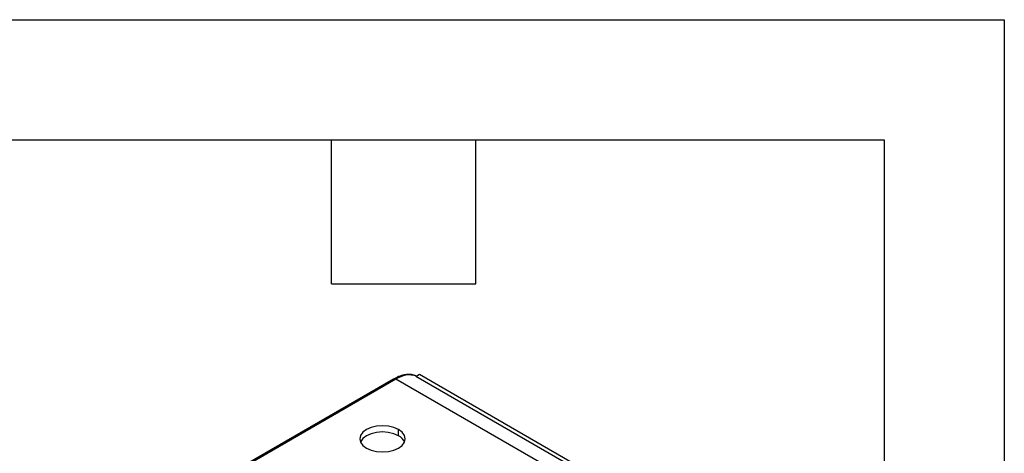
# Model space of a CAD drawing. Header units: millimetres. Extents: x 0 to 349, y 0 to 270.
# Tile 11 of 11: x 284 to 349, y 241 to 270. Entities that reach past the tile are written whole.
import ezdxf

# ---------------------------------------------------------------- set-up
doc = ezdxf.new("R2010")
doc.units = ezdxf.units.MM
doc.header["$LTSCALE"] = 1.25
doc.layers.add('TEXT', color=140, linetype='Continuous', lineweight=25)

msp = doc.modelspace()

# ---------------------------------------------------------------- linework, layer by layer
at = {"color": 7, "linetype": 'Continuous'}
for p, q in [((0.003, 269.878), (349.253, 269.878)), ((349.253, 269.878), (349.253, 0.003))]:
    msp.add_line(p, q, dxfattribs=at)
for p, q in [((308.905, 246.104), (264.671, 220.569)), ((309.055, 246.089), (264.821, 220.554)), ((331.258, 233.272), (309.055, 246.089)), ((310.369, 246.276), (310.612, 246.417)), ((332.289, 233.622), (310.369, 246.276)), ((310.612, 246.417), (332.532, 233.763)), ((309.221, 242.348), (309.227, 242.76))]:
    msp.add_line(p, q)
at = {"flags": 128}
for points in [[(309.227, 242.76), (308.916, 242.898), (308.555, 242.984), (308.166, 243.014), (307.778, 242.984), (307.416, 242.898), (307.106, 242.76), (306.867, 242.581), (306.718, 242.372), (306.666, 242.148), (306.718, 241.924), (306.867, 241.715), (307.106, 241.535)], [(307.106, 241.535), (307.416, 241.398), (307.778, 241.311), (308.166, 241.282), (308.555, 241.311), (308.916, 241.398), (309.227, 241.535), (309.465, 241.715), (309.615, 241.924), (309.666, 242.148), (309.615, 242.372), (309.465, 242.581), (309.227, 242.76)], [(309.221, 242.348), (308.912, 242.485), (308.552, 242.571), (308.166, 242.6), (307.78, 242.571), (307.421, 242.485), (307.112, 242.348), (306.875, 242.17), (306.726, 241.962), (306.713, 241.933)]]:
    msp.add_lwpolyline(points, dxfattribs=at)
for centre, radius, start, end in [((308.967, 245.967), 0.151, 54.38242, 114.30712), ((309.957, 244.795), 1.578, 73.05015, 124.86579), ((308.853, 241.596), 0.838, 23.73054, 63.92846)]:
    msp.add_arc(centre, radius, start, end)
msp.add_open_spline([(310.408, 246.299), (310.355, 246.322), (310.206, 246.388), (309.927, 246.415), (309.588, 246.383), (309.243, 246.282), (309.015, 246.162), (308.905, 246.104)], degree=3, knots=[0, 0, 0, 0, 0.120197, 0.337265, 0.558398, 0.786553, 1, 1, 1, 1])
at = {"layer": 'TEXT'}
for p, q in [((7.937, 261.937), (341.312, 261.937)), ((304.8, 252.412), (304.8, 261.937)), ((314.325, 252.412), (314.325, 261.937)), ((341.312, 261.937), (341.312, 7.937)), ((304.8, 252.412), (314.325, 252.412))]:
    msp.add_line(p, q, dxfattribs=at)

doc.saveas('drawing.dxf')
